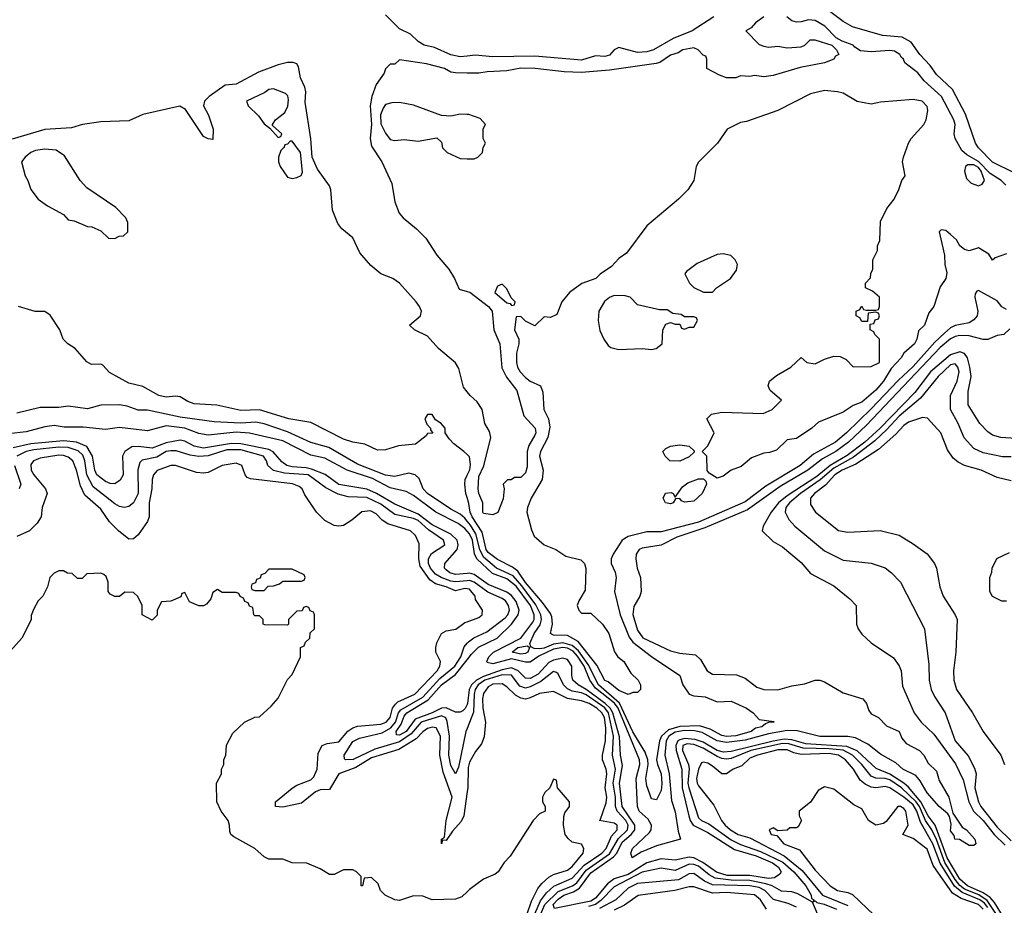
# Model space of a CAD drawing. Header units: inches. Extents: x 2348352 to 2479776, y 460422 to 613655.
# Tile 184 of 256: x 2378083 to 2382301, y 531466 to 535258. Entities that reach past the tile are written whole.
import ezdxf

# ---------------------------------------------------------------- set-up
doc = ezdxf.new("R2010")
doc.units = ezdxf.units.IN
doc.header["$MEASUREMENT"] = 0
doc.layers.add('C3573', color=7, linetype='Continuous')
doc.layers.add('C3583', color=7, linetype='Continuous')

msp = doc.modelspace()

# ---------------------------------------------------------------- linework, layer by layer
at = {"layer": 'C3573', "color": 4}
for points, elevation in [([(2380000, 535102.3), (2379970, 535098.8), (2379930, 535107.3), (2379859.1, 535139.1), (2379816, 535150), (2379790, 535165.7), (2379757, 535197), (2379710, 535219.7), (2379650, 535279.5)], 36), ([(2380000, 533665.1), (2379984.6, 533684.6), (2379964.5, 533764.5), (2379949.8, 533789.8), (2379876.2, 533850), (2379830, 533903.7), (2379774, 533930), (2379753.2, 533950), (2379799.6, 533990), (2379803.5, 534010), (2379796, 534030), (2379781.5, 534050), (2379710.5, 534130.5), (2379680.7, 534150), (2379629.8, 534169.8), (2379586.5, 534206.5), (2379539.8, 534259.8), (2379510, 534324.7), (2379462.8, 534362.8), (2379445.7, 534385.7), (2379422.3, 534442.3), (2379416.2, 534530), (2379410, 534547), (2379357.9, 534617.9), (2379335.2, 534670), (2379330, 534748.7), (2379305.2, 534905.2), (2379308.4, 534950), (2379304.4, 534970), (2379285.3, 535010), (2379276.8, 535056.8), (2379270, 535069.4), (2379254.9, 535074.9), (2379230, 535074.7), (2379190, 535064.7), (2379105.8, 535034.2), (2379010, 534983), (2378962.5, 534977.5), (2378894.8, 534930), (2378874.8, 534910), (2378871, 534890), (2378891, 534850), (2378912, 534790), (2378910, 534746), (2378890, 534748), (2378870, 534758), (2378793.6, 534873.6), (2378768.7, 534888.7), (2378610, 534852.3), (2378550, 534826), (2378430, 534821.6), (2378352, 534810), (2378304.7, 534795.3), (2378190, 534787.6), (2378050, 534747.3)], 44), ([(2380000, 535030.1), (2379950, 535031.5), (2379930, 535034), (2379902, 535050), (2379826, 535070), (2379710, 535086), (2379690, 535068), (2379670, 535068), (2379650, 535048), (2379644, 535030), (2379610, 534980.9), (2379591.3, 534930), (2379584.2, 534890), (2379590.1, 534810), (2379583.5, 534750), (2379590, 534717.3), (2379634.6, 534650), (2379677.7, 534557.7), (2379690, 534478), (2379708.4, 534430), (2379724.9, 534410), (2379783.1, 534363.1), (2379822.9, 534322.9), (2379870, 534250.4), (2379921.7, 534190), (2379945.7, 534150), (2379964.9, 534104.9), (2380000, 534095)], 44), ([(2380000, 534853), (2379970, 534853.2), (2379930, 534845.2), (2379890, 534848.7), (2379770, 534892.7), (2379710, 534904), (2379676.9, 534903.1), (2379650, 534895.3), (2379639.8, 534880.2), (2379628.8, 534851.2), (2379630, 534812), (2379650, 534772), (2379670, 534746), (2379690, 534741), (2379730, 534746), (2379790, 534738.8), (2379870, 534752), (2379890, 534734), (2379894, 534710), (2379914, 534690), (2379970, 534664.7), (2380000, 534663.3)], 48), ([(2380000, 533396), (2379986, 533410), (2379942, 533442), (2379923.1, 533463.1), (2379906, 533490), (2379906, 533510), (2379888, 533530), (2379864.7, 533544.7), (2379850, 533568), (2379830, 533568), (2379818, 533550), (2379826.4, 533526.4), (2379842, 533510), (2379842, 533502), (2379852.7, 533487.3), (2379830, 533486), (2379823.6, 533476.4), (2379778.8, 533441.2), (2379706.2, 533433.8), (2379650, 533416), (2379615.5, 533415.5), (2379560.9, 533440.9), (2379510, 533449.6), (2379470, 533462.4), (2379330, 533533.6), (2379235.3, 533550), (2379110, 533588.2), (2379030, 533584.7), (2378927.8, 533607.8), (2378830, 533614.3), (2378802.9, 533622.9), (2378770, 533643.7), (2378750, 533646.6), (2378710, 533642), (2378679, 533650), (2378610, 533687.6), (2378550, 533702), (2378467.5, 533747.5), (2378439.3, 533779.3), (2378430, 533784), (2378390, 533782.7), (2378370, 533793.2), (2378321.2, 533850), (2378289, 533870), (2378269, 533890), (2378255.3, 533930), (2378212.9, 533992.9), (2378190, 534008.7), (2378149.1, 534009.1), (2378078, 534030)], 48), ([(2380000, 533111.5), (2379990, 533123.5), (2379970, 533140.5), (2379930, 533162.4), (2379829.6, 533230), (2379811.6, 533250), (2379794, 533294), (2379777.2, 533310), (2379750, 533316.3), (2379690, 533302.4), (2379650, 533308.2), (2379530, 533355.1), (2379407, 533427), (2379330, 533448.5), (2379230, 533494.3), (2379130, 533528), (2379094.6, 533534.6), (2379030, 533531), (2378916.3, 533536.3), (2378770, 533556.9), (2378630, 533587), (2378590, 533586), (2378543.3, 533603.3), (2378510, 533609.6), (2378430, 533607.3), (2378372.7, 533592.7), (2378290, 533604), (2378250, 533597.2), (2378170, 533598), (2378070, 533574)], 52), ([(2380000, 533068.4), (2379990, 533080.3), (2379960.8, 533100.8), (2379865.1, 533150), (2379770, 533221.5), (2379738.2, 533238.2), (2379670, 533253.6), (2379594.2, 533294.2), (2379485.6, 533330), (2379390, 533380.4), (2379330, 533394.3), (2379210, 533455.5), (2379067.8, 533487.8), (2379010, 533492.5), (2378890, 533479.4), (2378850, 533487.1), (2378790, 533509.9), (2378710, 533519.3), (2378630, 533498), (2378510, 533512.8), (2378450, 533504.2), (2378354.3, 533514.3), (2378273.6, 533513.6), (2378230, 533520.5), (2378190, 533515.1), (2378110, 533493.1), (2378035.5, 533484.5)], 56), ([(2380000, 532887.2), (2379950, 532882.2), (2379925.1, 532890), (2379910, 532902.4), (2379902.4, 532910), (2379904.5, 532930), (2379956.8, 532990), (2379961.8, 533010), (2379956.8, 533030), (2379930, 533055.7), (2379850, 533096.1), (2379790, 533141.1), (2379690, 533183.8), (2379611.1, 533230), (2379570, 533248.2), (2379450, 533268.7), (2379391.6, 533311.6), (2379333.6, 533333.6), (2379310, 533339.6), (2379250, 533343.2), (2379227.3, 533350), (2379205.5, 533365.5), (2379168.5, 533408.5), (2379150, 533417.7), (2379030, 533443), (2378990, 533443.4), (2378870, 533423.2), (2378830, 533432.8), (2378790, 533453.8), (2378770, 533458.5), (2378710, 533447.2), (2378650, 533423.7), (2378590, 533431.5), (2378564, 533430), (2378534, 533410), (2378523.7, 533390), (2378525.7, 533310), (2378513.6, 533286.4), (2378490, 533271.2), (2378470, 533272.4), (2378450, 533280.4), (2378414, 533310), (2378404.8, 533330), (2378395, 533390), (2378370.5, 533430.5), (2378326.6, 533450), (2378270, 533454.7), (2378130, 533442), (2378055.4, 533424.6)], 64), ([(2380000, 532856.3), (2379950, 532851.2), (2379930, 532854.7), (2379887.8, 532870), (2379864.7, 532884.7), (2379842, 532910), (2379833.5, 532930), (2379833.7, 532950), (2379847.1, 532972.9), (2379903.7, 533010), (2379898.4, 533030), (2379834.3, 533074.3), (2379790, 533113.6), (2379770, 533122), (2379690, 533139.8), (2379630, 533184.2), (2379570, 533212.7), (2379490, 533216), (2379446.9, 533226.9), (2379393.9, 533253.9), (2379318.4, 533310), (2379217, 533317), (2379170, 533327.6), (2379146.3, 533350), (2379140.5, 533370), (2379127, 533390), (2379030, 533416.8), (2378970, 533416.1), (2378890, 533390.8), (2378850, 533387.8), (2378813.3, 533393.3), (2378753, 533413), (2378730, 533412.9), (2378710, 533409.7), (2378670, 533385.4), (2378607.4, 533372.6), (2378597.6, 533362.4), (2378588.9, 533331.1), (2378590, 533229), (2378570, 533189.3), (2378550, 533174.5), (2378530, 533169.5), (2378510, 533173.6), (2378490, 533185.6), (2378397.8, 533257.8), (2378370.8, 533310), (2378361.8, 533370), (2378353.3, 533393.3), (2378333, 533413), (2378290, 533427.3), (2378250, 533427.6), (2378143.1, 533416.9), (2378110.2, 533409.8), (2378070.4, 533390)], 68), ([(2380000, 532821.6), (2379990, 532823.5), (2379950, 532813.3), (2379910, 532830.6), (2379863.6, 532843.6), (2379840.3, 532860.4), (2379798.7, 532918.7), (2379792.7, 532950), (2379794.1, 533014.2), (2379778.4, 533050), (2379757.2, 533070), (2379659.2, 533099.2), (2379635.8, 533115.8), (2379610, 533142.9), (2379585.1, 533154.9), (2379548.5, 533151.5), (2379505.2, 533114.8), (2379470, 533093.2), (2379450, 533089.2), (2379430, 533093.2), (2379390, 533114), (2379354, 533150), (2379304.1, 533224.1), (2379293.2, 533250), (2379280.1, 533260.1), (2379251.1, 533271.1), (2379072.3, 533292.3), (2379058, 533298), (2379049.1, 533309.1), (2379034, 533350), (2379010, 533359.3), (2378950, 533349.4), (2378890, 533319.5), (2378870, 533316.2), (2378840.1, 533320.1), (2378750, 533349.6), (2378730, 533349.6), (2378671.8, 533328.2), (2378655.5, 533310), (2378650.4, 533290), (2378648.9, 533250), (2378638, 533190), (2378637, 533130), (2378630.3, 533110), (2378590, 533052.7), (2378570, 533035.1), (2378550, 533034.5), (2378506.6, 533070), (2378468.1, 533108.1), (2378430, 533162.9), (2378362, 533222), (2378343.1, 533263.1), (2378326.3, 533330), (2378310, 533369.3), (2378290, 533385.6), (2378270, 533393.1), (2378250, 533393.8), (2378170, 533380.5), (2378142.8, 533370), (2378130, 533354), (2378132.7, 533330), (2378143.1, 533310), (2378194, 533250), (2378200.7, 533230), (2378178.8, 533170), (2378174.8, 533130), (2378157.5, 533102.5), (2378124.7, 533070), (2378070, 533045.2)], 72), ([(2378060.3, 533350), (2378087.7, 533270), (2378081, 533250)], 68), ([(2380000, 533212), (2379994.7, 533230), (2379989, 533270), (2379991.5, 533290), (2380000, 533307.8)], 48), ([(2380000, 531524.8), (2379976.7, 531503.3), (2379950, 531492.7), (2379850, 531489.4), (2379810, 531505.2), (2379770, 531506.6), (2379710, 531487), (2379690, 531489.3), (2379649, 531510), (2379628.7, 531530), (2379618, 531558), (2379590, 531586), (2379558, 531582), (2379552, 531550), (2379546, 531550), (2379546, 531590), (2379526, 531610), (2379510, 531618), (2379470, 531618), (2379430, 531598), (2379410, 531598), (2379370, 531622), (2379312.7, 531647.3), (2379250, 531649), (2379210, 531664), (2379150, 531664), (2379130, 531674), (2379090, 531709), (2379000.2, 531760.2), (2378988, 531770), (2378983.1, 531783.1), (2378982, 531810), (2378975.3, 531830), (2378946, 531870), (2378928, 531910), (2378926, 531990), (2378948, 532030), (2378948, 532050), (2378958, 532070), (2378958, 532090), (2378966, 532110), (2378968.4, 532151.6), (2378996.4, 532203.6), (2379046, 532250), (2379090, 532272), (2379110, 532274), (2379160.4, 532319.6), (2379190, 532354), (2379230, 532434), (2379250, 532454), (2379286, 532530), (2379286, 532570), (2379302, 532578), (2379307.3, 532592.7), (2379326, 532610), (2379327.3, 532632.7), (2379346, 532650), (2379346, 532710), (2379342, 532722), (2379327.3, 532727.3), (2379322, 532742), (2379310, 532746), (2379298, 532742), (2379292.7, 532727.3), (2379270, 532726), (2379254, 532710), (2379234, 532690), (2379234, 532670), (2379230, 532666), (2379132.7, 532667.3), (2379126, 532670), (2379126, 532690), (2379110, 532706), (2379090, 532706), (2379086, 532710), (2379082, 532742), (2379067.3, 532747.3), (2379062, 532762), (2379047.3, 532767.3), (2379042, 532782), (2379028, 532788), (2379022, 532802), (2379010, 532806), (2378950, 532806), (2378930, 532818), (2378910, 532806), (2378902, 532778), (2378883.6, 532756.4), (2378870, 532748), (2378850, 532748.7), (2378810, 532766), (2378790, 532806), (2378778, 532802), (2378772.7, 532787.3), (2378730, 532768), (2378690, 532766), (2378672, 532730), (2378671.6, 532708.4), (2378650, 532688), (2378608, 532710), (2378608, 532750), (2378588.4, 532788.4), (2378570, 532806), (2378532.7, 532807.3), (2378510, 532788), (2378490, 532788), (2378470, 532798), (2378462, 532810), (2378462, 532850), (2378453.6, 532873.6), (2378443.1, 532883.1), (2378430, 532888.7), (2378370, 532886), (2378350, 532866), (2378330, 532866), (2378307.3, 532887.3), (2378288.4, 532888.4), (2378270, 532898), (2378250, 532898), (2378230, 532888), (2378212, 532870), (2378202, 532830), (2378182, 532790), (2378162, 532770), (2378143.6, 532736.4), (2378132.7, 532707.3), (2378131.6, 532688.4), (2378092, 532610), (2378043.6, 532556.4)], 76), ([(2380000, 531953.9), (2379985.3, 531850), (2379974.6, 531825.4), (2379936.7, 531783.3), (2379910, 531744), (2379894, 531746), (2379890, 531729.2), (2379889.4, 531750), (2379902, 531758), (2379909.7, 531830), (2379935.6, 531930), (2379896.8, 532036.8), (2379883.1, 532110), (2379885.1, 532190), (2379866.3, 532226.3), (2379850, 532229.4), (2379830, 532222.9), (2379810, 532209.5), (2379780.7, 532179.3), (2379706.7, 532133.3), (2379590, 532097.8), (2379523.5, 532056.5), (2379450.6, 532030), (2379410, 531962.7), (2379370, 531960.9), (2379350, 531952.7), (2379290, 531904.5), (2379210, 531887), (2379178, 531890), (2379179, 531910), (2379250, 531967.7), (2379270, 531980.5), (2379330, 532004), (2379343.3, 532016.7), (2379356.9, 532050), (2379361.6, 532118.4), (2379379, 532150), (2379400.5, 532159.5), (2379450, 532166), (2379488.5, 532211.5), (2379510, 532226.4), (2379530, 532233), (2379630, 532241.5), (2379652.8, 532250), (2379669.6, 532270), (2379680.4, 532310), (2379692.1, 532327.9), (2379702.8, 532337.2), (2379775.1, 532370), (2379871.2, 532470), (2379882.9, 532490), (2379886, 532510), (2379865.2, 532550), (2379866, 532570), (2379869.3, 532590), (2379889.6, 532630.4), (2379910, 532642), (2379951.3, 532648.7), (2379990, 532677.3), (2380000, 532680.9)], 72), ([(2380000, 532224.1), (2379994.6, 532210), (2379962.6, 532057.4), (2379950, 532029.5), (2379930, 532065.2), (2379920.7, 532110), (2379924.5, 532190), (2379914.1, 532254.1), (2379908.8, 532268.8), (2379890, 532277.4), (2379803.2, 532250), (2379760, 532200), (2379710, 532166.1), (2379604.3, 532135.7), (2379511.2, 532091.2), (2379479, 532090), (2379474.2, 532094.2), (2379472.8, 532110), (2379510, 532167.8), (2379538.6, 532181.4), (2379635.4, 532204.6), (2379673.4, 532226.6), (2379692.5, 532250), (2379705.9, 532290), (2379715.9, 532304.1), (2379810, 532357.4), (2379882.9, 532437.1), (2379946.2, 532490), (2379971.9, 532530), (2379987.3, 532572.7), (2380000, 532589)], 68), ([(2380000, 532326.7), (2379991.4, 532308.6), (2379980.7, 532299.3), (2379970, 532292.9), (2379950, 532292.8), (2379910, 532312.2), (2379890, 532309.9), (2379850, 532289.9), (2379776.4, 532263.6), (2379738.2, 532210), (2379710, 532195.4), (2379696.4, 532196.4), (2379695.4, 532210), (2379717.5, 532242.5), (2379730, 532276.5), (2379741.7, 532290), (2379833.2, 532346.8), (2379890, 532411), (2379950, 532454.3), (2380000, 532518)], 64)]:
    msp.add_lwpolyline(points, dxfattribs=dict(at, elevation=elevation))
for points, elevation in [([(2379170, 534962), (2379150, 534959), (2379133.2, 534946.8), (2379054, 534910), (2379062, 534890), (2379106.4, 534846.4), (2379130, 534812), (2379154, 534794), (2379190, 534754), (2379202, 534758), (2379206, 534770), (2379166, 534806), (2379166, 534810), (2379178, 534830), (2379218.6, 534861.4), (2379232.1, 534887.9), (2379234.8, 534914.8), (2379231.9, 534931.9), (2379222, 534942)], 48), ([(2379250, 534738), (2379242, 534738), (2379230, 534726), (2379218, 534722), (2379214, 534710), (2379211.1, 534708.9), (2379202, 534698), (2379191, 534670), (2379191, 534650), (2379198.8, 534630), (2379230, 534584.7), (2379250, 534578), (2379270, 534582), (2379288.4, 534591.6), (2379294, 534606), (2379285.2, 534690)], 48), ([(2378190, 534703.7), (2378150, 534698), (2378131.3, 534690), (2378106, 534670), (2378091.3, 534650), (2378106, 534590), (2378118, 534570), (2378131.1, 534531.1), (2378162, 534490), (2378202, 534462), (2378270, 534424.7), (2378290, 534402), (2378316.9, 534396.9), (2378372.7, 534372.7), (2378391.6, 534371.6), (2378430, 534354), (2378463.6, 534323.6), (2378490, 534322), (2378508.4, 534331.6), (2378527.3, 534332.7), (2378546, 534350), (2378546, 534390), (2378538, 534410), (2378494.6, 534454.6), (2378370, 534538), (2378342, 534570), (2378274.8, 534674.8), (2378239.3, 534699.3)], 48), ([(2379250, 532906), (2379150, 532906), (2379132.7, 532887.3), (2379118, 532882), (2379112.7, 532867.3), (2379098, 532862), (2379092.7, 532847.3), (2379078, 532842), (2379074, 532830), (2379078, 532818), (2379090, 532814), (2379130, 532814), (2379147.3, 532832.7), (2379170, 532834), (2379196.4, 532843.6), (2379210, 532854), (2379290, 532854), (2379302, 532858), (2379306, 532870), (2379302, 532882)], 76)]:
    msp.add_lwpolyline(points, close=True, dxfattribs=dict(at, elevation=elevation))
at = {"layer": 'C3583', "color": 4}
for points, elevation in [([(2382343.1, 534603.1), (2382250, 534649), (2382189.8, 534710), (2382177.3, 534730), (2382134.5, 534854.5), (2382079.3, 534959.3), (2382010, 535024.4), (2381982.3, 535062.3), (2381938.2, 535110), (2381901.5, 535161.5), (2381862.9, 535182.9), (2381779, 535190), (2381650, 535228), (2381609.7, 535250), (2381542, 535302)], 36), ([(2381056, 535270), (2380963.1, 535210), (2380882.3, 535177.7), (2380798.4, 535130), (2380770, 535121.1), (2380730, 535117.8), (2380650, 535139.3), (2380630, 535129.2), (2380610, 535106.3), (2380590, 535101.1), (2380550, 535103.5), (2380490, 535085.4), (2380290, 535102.3), (2380110, 535099.8), (2380033.8, 535106.2), (2380000, 535102.3)], 36), ([(2381271, 535270), (2381235.3, 535244.7), (2381216.9, 535223.1), (2381194, 535210), (2381250, 535152), (2381270, 535144.7), (2381290, 535141), (2381330, 535144.7), (2381370, 535138), (2381430, 535142), (2381446, 535150), (2381468.4, 535171.6), (2381488.4, 535171.6), (2381562, 535150), (2381582, 535130), (2381592, 535110), (2381578, 535102), (2381570, 535088.7), (2381530, 535074), (2381426.4, 535053.6), (2381310, 535019), (2381270, 535014), (2381230, 535019), (2381210, 535015.3), (2381170, 535018), (2381150.9, 535009.1), (2381110, 535009), (2381080.4, 535020.4), (2381026, 535050), (2381026, 535090), (2381022, 535102), (2381010, 535106), (2380988.7, 535130), (2380970, 535138), (2380922.8, 535130), (2380902.9, 535117.1), (2380870, 535107), (2380824.7, 535075.3), (2380808.6, 535071.4), (2380610, 535042.2), (2380490, 535032.7), (2380414.8, 535034.8), (2380290.3, 535049.7), (2380230, 535051.3), (2380170, 535038.9), (2380084.7, 535035.3), (2380050, 535028.7), (2380000, 535030.1)], 44), ([(2382307.6, 534550), (2382286.9, 534570), (2382239.9, 534599.9), (2382190, 534651), (2382139.5, 534679.5), (2382118.3, 534698.3), (2382089.5, 534750), (2382085.6, 534770), (2382089.7, 534810), (2382084.8, 534830), (2382031.4, 534930), (2381956.8, 534996.8), (2381930, 535031.1), (2381874, 535074), (2381869, 535090), (2381858.4, 535098.4), (2381853.6, 535110), (2381830, 535122.9), (2381810, 535127), (2381730, 535120.7), (2381684.7, 535124.7), (2381660.1, 535140.1), (2381653.2, 535150), (2381606, 535166), (2381580.1, 535180.1), (2381531.2, 535230), (2381490, 535255.6), (2381461.7, 535258.3), (2381430, 535248.7), (2381410, 535248), (2381390, 535253.2), (2381369, 535270)], 44), ([(2382310, 534255.3), (2382261, 534239), (2382250, 534229), (2382234.6, 534254.6), (2382190, 534282), (2382150, 534269.4), (2382130, 534274.5), (2382109.7, 534289.7), (2382095.1, 534315.1), (2382070, 534339), (2382050, 534355.3), (2382030, 534358), (2382022, 534350), (2382044, 534250), (2382046, 534210), (2382054, 534174), (2382050.5, 534150), (2382025.5, 534114.5), (2381999.3, 534030), (2381976.7, 534003.3), (2381958.8, 533950), (2381933.7, 533926.3), (2381926, 533890), (2381916.4, 533870), (2381870.6, 533830), (2381859.1, 533810), (2381815.6, 533764.4), (2381782.4, 533710), (2381750, 533671.8), (2381690, 533621.3), (2381653.1, 533606.9), (2381610, 533578.4), (2381504.7, 533535.3), (2381476, 533510), (2381410, 533465.2), (2381370, 533459), (2381324.5, 533415.5), (2381295.2, 533404.8), (2381270, 533402.7), (2381218, 533382), (2381174, 533346), (2381130, 533329.2), (2381095.9, 533304.1), (2381070, 533295.3), (2381036.4, 533316.4), (2381028.4, 533328.4), (2381026, 533390), (2381006, 533410), (2381030, 533434), (2381058, 533490), (2381026, 533550), (2381046, 533570), (2381090, 533578), (2381267.3, 533572.7), (2381306, 533590), (2381346, 533630), (2381298, 533670), (2381288.7, 533690), (2381295.3, 533710), (2381324.7, 533735.3), (2381386, 533770), (2381430, 533812), (2381454, 533790), (2381490, 533784.7), (2381530, 533804.7), (2381570, 533818), (2381596.9, 533816.9), (2381623.6, 533803.6), (2381652.7, 533772.7), (2381730, 533774), (2381766, 533790), (2381766, 533890), (2381746, 533910), (2381742, 533922), (2381726, 533930), (2381726, 533954), (2381742, 533958), (2381747.3, 533972.7), (2381762, 533978), (2381766, 533990), (2381762, 534002), (2381750, 534006), (2381718, 534002), (2381714, 533966), (2381690, 533966), (2381682, 533982), (2381666, 533990), (2381666, 534010), (2381682, 534018), (2381690, 534032), (2381698, 534018), (2381710, 534014), (2381750, 534014), (2381762, 534018), (2381766, 534030), (2381766, 534070), (2381736.4, 534096.4), (2381706, 534110), (2381706, 534130), (2381727.3, 534152.7), (2381728.4, 534171.6), (2381738, 534190), (2381738, 534230), (2381758, 534270), (2381758, 534290), (2381767.3, 534312.7), (2381770, 534394), (2381798, 534450), (2381828.7, 534490), (2381849.1, 534530.9), (2381862, 534570), (2381875.3, 534590), (2381864, 534650), (2381869, 534670), (2381889.6, 534730.4), (2381901.2, 534750), (2381956, 534810), (2381965.2, 534830), (2381973.2, 534870), (2381970, 534886), (2381949.1, 534909.1), (2381910, 534916), (2381770, 534905.2), (2381730, 534897.2), (2381670, 534908.7), (2381610, 534944), (2381586, 534950), (2381530, 534954.5), (2381470, 534940.9), (2381330, 534869), (2381196.9, 534823.1), (2381170, 534818), (2381114, 534790), (2381072, 534730), (2380990, 534648), (2380981, 534630), (2380971, 534570), (2380944.7, 534530), (2380904.7, 534490), (2380770, 534375.3), (2380682, 534258), (2380650, 534235.3), (2380618, 534202), (2380570, 534169), (2380550.4, 534149.6), (2380490.6, 534129.4), (2380438, 534090), (2380404.7, 534050), (2380383.6, 533996.4), (2380356.9, 533983.1), (2380330, 533986), (2380290, 533948), (2380250, 533968), (2380230, 533988), (2380210, 533986), (2380202, 533930), (2380221, 533890), (2380221, 533870), (2380211, 533830), (2380211, 533790), (2380216, 533770), (2380227.3, 533750), (2380250, 533726.8), (2380270, 533711.3), (2380314, 533690), (2380323.6, 533663.6), (2380327.7, 533590), (2380348.7, 533548.7), (2380354, 533514), (2380344.6, 533470), (2380313.7, 533410), (2380309, 533390), (2380324.6, 533330), (2380321.1, 533290), (2380274, 533210), (2380258.4, 533170), (2380255.8, 533150), (2380274.6, 533074.6), (2380286.3, 533046.3), (2380330, 533010.4), (2380378.8, 532990), (2380422, 532962), (2380486, 532946), (2380502, 532930), (2380508.5, 532908.5), (2380504.5, 532815.5), (2380478, 532770), (2380471.3, 532750), (2380478, 532730), (2380490, 532718), (2380530, 532718), (2380579.1, 532670), (2380606, 532630), (2380631.1, 532551.1), (2380644.7, 532530), (2380670.8, 532510.8), (2380701, 532461), (2380732, 532430), (2380742, 532410), (2380742, 532390), (2380730, 532378), (2380710, 532378), (2380690, 532368.7), (2380650, 532386), (2380603.9, 532423.9), (2380590, 532429.6), (2380555.2, 532495.2), (2380475.5, 532595.5), (2380430, 532621.1), (2380370, 532622.9), (2380357.2, 532630), (2380365.6, 532670), (2380362, 532702), (2380356.4, 532716.4), (2380322.3, 532762.3), (2380250, 532848.7), (2380216.7, 532896.7), (2380194, 532914), (2380130, 532946.6), (2380090, 532976.4), (2380081.1, 532990), (2380064.2, 533064.2), (2380021, 533130), (2380012.5, 533150), (2380007.3, 533187.3), (2380000, 533212)], 48), ([(2380000, 534663.3), (2380030, 534662), (2380046, 534670), (2380066, 534690), (2380068.4, 534711.6), (2380078, 534730), (2380068, 534750), (2380068.9, 534791.1), (2380078, 534810), (2380056, 534836), (2380007.1, 534852.9), (2380000, 534853)], 48), ([(2382310, 534017.2), (2382290, 534029), (2382270, 534054), (2382190, 534099), (2382183.5, 534096.5), (2382176, 534084), (2382174.8, 534070), (2382187.7, 534010), (2382184.9, 533990), (2382170, 533972.7), (2382150, 533960.7), (2382090, 533948.4), (2382070, 533938.3), (2382044.1, 533915.9), (2382002.3, 533877.7), (2381910, 533772.8), (2381845.9, 533714.1), (2381730, 533592.8), (2381624.9, 533490), (2381577.1, 533450), (2381482.6, 533397.4), (2381426.4, 533350), (2381279, 533261), (2381190, 533193.5), (2380990, 533107.2), (2380830, 533065.7), (2380770, 533065.4), (2380690, 533046), (2380664, 533030), (2380624.7, 532970), (2380616, 532950), (2380616, 532930), (2380633.2, 532893.2), (2380637.3, 532870), (2380630.7, 532810), (2380655.3, 532710), (2380694.2, 532614.2), (2380710, 532593.1), (2380790, 532532.2), (2380910.7, 532450.7), (2380922.8, 532410), (2380950.5, 532370.5), (2380970, 532363), (2381019.1, 532359.1), (2381070, 532338), (2381130, 532340.7), (2381196, 532310), (2381224.7, 532290), (2381250, 532262), (2381314, 532254), (2381314, 532250), (2381290.9, 532249.1), (2381276.9, 532243.1), (2381262, 532230), (2381235.2, 532224.8), (2381216, 532210), (2381150, 532192.8), (2381110, 532189.9), (2381090, 532193), (2381040.9, 532220.9), (2380994.3, 532234.3), (2380910, 532232.3), (2380862.4, 532217.5), (2380831.8, 532190), (2380824.2, 532170), (2380811.3, 532090), (2380814.6, 532070), (2380831.2, 532030), (2380833.4, 531986.6), (2380830, 531958), (2380810, 531918), (2380790, 531922), (2380770, 531978), (2380765.7, 532010), (2380775.6, 532070), (2380773.6, 532090), (2380761.7, 532121.7), (2380710, 532209.7), (2380652.2, 532332.2), (2380561.9, 532410), (2380517.9, 532497.9), (2380476, 532556), (2380450, 532579), (2380410, 532589.9), (2380370, 532584.1), (2380330, 532567.5), (2380310, 532564.6), (2380286.2, 532566.2), (2380272.5, 532572.5), (2380268, 532588), (2380287.3, 532630), (2380313.1, 532666.9), (2380318.6, 532690), (2380314.6, 532710), (2380293.2, 532753.3), (2380234.2, 532834.2), (2380196.5, 532876.5), (2380125.7, 532910), (2380070, 532956.8), (2380053.5, 532990), (2380036.9, 533056.9), (2380014.3, 533094.3), (2380000, 533111.5)], 52), ([(2380000, 534095), (2380011.7, 534091.7), (2380090.9, 534030.9), (2380107, 534010), (2380113.4, 533930), (2380140.3, 533870), (2380147.7, 533767.7), (2380168.1, 533728.1), (2380211.8, 533670), (2380242, 533562), (2380290.4, 533510), (2380293.7, 533490), (2380290, 533479), (2380264.4, 533435.6), (2380256.4, 533410), (2380256.3, 533343.7), (2380250, 533318), (2380230, 533298), (2380202, 533298), (2380188, 533288), (2380172, 533288), (2380154, 533270), (2380158, 533250), (2380153.2, 533206.8), (2380131, 533149), (2380110, 533138), (2380070, 533144), (2380066.6, 533150), (2380067, 533190), (2380050, 533229), (2380046.9, 533250), (2380050, 533302), (2380071.5, 533348.5), (2380101.3, 533470), (2380094.9, 533494.9), (2380075.6, 533530), (2380063.6, 533590), (2380042.3, 533622.3), (2380012, 533650), (2380000, 533665.1)], 44), ([(2382324.9, 533935.1), (2382298, 533910), (2382270, 533906), (2382230, 533889.3), (2382210, 533889.6), (2382150, 533904.1), (2382110, 533906), (2382090, 533901.2), (2382070, 533891.8), (2382025.9, 533854.1), (2381710, 533522.2), (2381633, 533450), (2381579.1, 533410), (2381522.2, 533377.8), (2381459, 533330), (2381340.5, 533259.5), (2381200.3, 533159.7), (2381017.5, 533082.5), (2380897.6, 533042.4), (2380830, 533007.8), (2380750, 532996.2), (2380736, 532990), (2380723.8, 532970), (2380722.4, 532950), (2380728.2, 532910), (2380741.6, 532870), (2380744.9, 532810), (2380739.1, 532790), (2380713.7, 532746.3), (2380708.9, 532711.1), (2380730, 532644), (2380752.3, 532612.3), (2380870, 532556.5), (2380910, 532546.7), (2380978.4, 532538.4), (2380999.3, 532519.3), (2381027.3, 532470), (2381050, 532456.3), (2381153.4, 532453.4), (2381190, 532438.8), (2381239.9, 532399.9), (2381270, 532390.4), (2381330, 532389), (2381390, 532406.7), (2381445.2, 532414.8), (2381490, 532430.4), (2381510, 532430.4), (2381530, 532423.1), (2381610, 532376), (2381694, 532350), (2381710.3, 532330.3), (2381719.9, 532299.9), (2381730, 532286), (2381762, 532270), (2381795.3, 532235.3), (2381850, 532210.4), (2381862, 532182), (2381879.8, 532159.8), (2381937.3, 532130), (2381955.5, 532110), (2381974.9, 532074.9), (2382010, 532041), (2382021.3, 532001.3), (2382063, 531930), (2382080.4, 531860.4), (2382120.7, 531800.7), (2382138, 531790), (2382174, 531750), (2382178, 531730), (2382170, 531722), (2382150, 531722), (2382108.9, 531748.9), (2382089.3, 531750), (2382085.2, 531765.2), (2382070, 531786), (2382073.6, 531813.6), (2382066.2, 531846.2), (2382058.7, 531858.7), (2382020.9, 531890), (2381970, 531947.8), (2381940.1, 532000.1), (2381921.6, 532021.6), (2381865.6, 532050), (2381836.4, 532076.4), (2381770, 532114), (2381715.9, 532155.9), (2381662.9, 532182.9), (2381630, 532189.2), (2381509.9, 532189.9), (2381413, 532213), (2381370, 532215), (2381290, 532200.9), (2381190, 532173.6), (2381110, 532163.2), (2381070, 532171.2), (2381006.9, 532206.9), (2380973.5, 532213.5), (2380930, 532214.5), (2380890, 532207.1), (2380863, 532190), (2380852.4, 532170), (2380846.7, 532110), (2380865.1, 532030), (2380875.6, 531915.6), (2380890, 531866), (2380903.2, 531783.2), (2380914, 531750), (2380810, 531721.8), (2380745.5, 531694.5), (2380706, 531670), (2380700.5, 531690), (2380707.7, 531710), (2380781.2, 531778.8), (2380787.8, 531790), (2380788.9, 531810), (2380775.1, 531835.1), (2380736.1, 531870), (2380728.9, 531890), (2380723.5, 532010), (2380738.7, 532070), (2380738.4, 532090), (2380645.9, 532310), (2380631.3, 532331.3), (2380550, 532395.7), (2380525.3, 532430), (2380500.2, 532490), (2380472.6, 532532.5), (2380453.9, 532553.9), (2380430, 532567.5), (2380410, 532570.9), (2380370, 532563.7), (2380307.1, 532532.9), (2380270, 532507.3), (2380250, 532507.1), (2380190, 532521.3), (2380110, 532500.2), (2380085.8, 532505.8), (2380083.5, 532510), (2380092.1, 532530), (2380112.6, 532550), (2380229.8, 532610), (2380281.6, 532678.4), (2380287.2, 532690), (2380286.4, 532710), (2380271.1, 532750), (2380210, 532833.3), (2380170, 532863.7), (2380107.7, 532887.7), (2380041.2, 532950), (2380031.1, 532971.1), (2380022.8, 533030), (2380010, 533056.4), (2380000, 533068.4)], 56), ([(2382350, 533465.1), (2382286, 533470), (2382250, 533479.3), (2382230, 533493.2), (2382195.1, 533530), (2382145.6, 533610), (2382146.2, 533666.2), (2382158.5, 533730), (2382153.5, 533770), (2382142.3, 533810), (2382130, 533829.6), (2382110, 533835.8), (2382070, 533823.2), (2381985, 533750), (2381917.2, 533662.8), (2381768.5, 533510), (2381703.5, 533450), (2381626.9, 533393.1), (2381554.8, 533350), (2381496.9, 533303.1), (2381370, 533220.2), (2381333, 533190), (2381301.8, 533150), (2381267.3, 533090), (2381262.8, 533070), (2381310, 533024), (2381350, 533000.7), (2381430, 532934.8), (2381470, 532886.8), (2381570, 532834.8), (2381638.5, 532778.5), (2381666, 532750), (2381667.7, 532670), (2381674, 532650), (2381690, 532626.8), (2381730, 532590.8), (2381826.4, 532526.4), (2381850, 532492), (2381858.8, 532470), (2381864.5, 532404.5), (2381914.4, 532290), (2381943.7, 532250), (2381999.3, 532199.3), (2382091.8, 532071.8), (2382123.8, 532003.8), (2382149.3, 531910), (2382169.2, 531870), (2382210.1, 531830.1), (2382256.9, 531770), (2382303.8, 531723.8)], 64), ([(2382330, 533387), (2382292.7, 533387.3), (2382210, 533404.2), (2382170, 533422), (2382128.3, 533468.3), (2382103.6, 533530), (2382069.6, 533590), (2382069.4, 533650), (2382098, 533710), (2382107.8, 533750), (2382101.6, 533770), (2382090, 533784.5), (2382070, 533781.3), (2382017.1, 533730), (2381942.2, 533637.8), (2381850, 533561.2), (2381797, 533503), (2381745.3, 533454.7), (2381654.1, 533385.9), (2381570, 533338.5), (2381511.5, 533288.5), (2381428.1, 533230), (2381380.3, 533190), (2381364.9, 533170), (2381362, 533150), (2381378, 533118), (2381402.8, 533090), (2381530, 532984.9), (2381610, 532944), (2381730, 532930.8), (2381790, 532910.8), (2381818, 532890), (2381856, 532850), (2381958.8, 532650), (2381977.5, 532497.5), (2381979.1, 532430), (2381987.7, 532390), (2382000.9, 532360.9), (2382047.3, 532290), (2382090, 532171.3), (2382146, 532106), (2382173, 532053), (2382179.3, 532030), (2382174.3, 531970), (2382190.2, 531910), (2382200.2, 531890), (2382270, 531801.7), (2382330, 531742)], 68), ([(2382330, 533283.7), (2382270, 533298), (2382202, 533330), (2382130, 533349.3), (2382103.3, 533363.3), (2382081.3, 533381.3), (2382057, 533417), (2382028.7, 533490), (2381972, 533552), (2381950, 533555.1), (2381890, 533534.5), (2381870, 533520.9), (2381836.2, 533483.8), (2381761.8, 533418.2), (2381665.1, 533354.9), (2381606.4, 533330), (2381575.3, 533310), (2381534.9, 533265.1), (2381488.2, 533230), (2381470.8, 533210), (2381470, 533182), (2381491.3, 533150), (2381590, 533071), (2381630, 533064), (2381769.3, 533070.7), (2381850, 533050.8), (2381910, 533014.8), (2381970, 532971), (2382001, 532930), (2382010.8, 532910), (2382024, 532830), (2382038.8, 532790), (2382090.5, 532710.5), (2382098.8, 532690), (2382093.4, 532550), (2382083, 532470), (2382084.9, 532430), (2382096.3, 532390), (2382164.9, 532290), (2382210.4, 532210.4), (2382285.5, 532110), (2382302, 532070)], 72), ([(2380000, 533307.8), (2380011.2, 533331.2), (2380014.5, 533354.5), (2380010, 533386), (2380000, 533396)], 48), ([(2382310, 532768), (2382290, 532768), (2382250, 532788), (2382238, 532810), (2382238, 532870), (2382247.3, 532892.7), (2382248, 532910), (2382268.9, 532951.1), (2382323.1, 532976.9)], 72), ([(2380000, 532518), (2380018.5, 532541.5), (2380047.9, 532572.1), (2380127.8, 532610), (2380190, 532670.3), (2380217.8, 532710), (2380223.1, 532730), (2380210, 532766.6), (2380190, 532792.4), (2380170, 532807.2), (2380090, 532840.6), (2380030, 532883.4), (2380010, 532888.2), (2380000, 532887.2)], 64), ([(2380000, 532589), (2380004.8, 532595.2), (2380028.7, 532611.3), (2380083.3, 532636.7), (2380163.1, 532696.9), (2380174.5, 532710), (2380181.5, 532730), (2380177.3, 532750), (2380164.2, 532770), (2380150, 532779.8), (2380087.6, 532807.6), (2380030, 532850.7), (2380010, 532857.3), (2380000, 532856.3)], 68), ([(2380000, 532680.9), (2380050, 532698.8), (2380064, 532710), (2380066, 532730), (2380035.9, 532775.9), (2380033.3, 532790), (2380010, 532819.7), (2380000, 532821.6)], 72), ([(2382296.4, 531416.4), (2382257.9, 531477.9), (2382239.4, 531499.4), (2382210, 531519.9), (2382142.2, 531550), (2382110, 531578), (2382055.4, 531670), (2382003.9, 531810), (2381974.3, 531850), (2381943.6, 531910), (2381890, 531972), (2381869.8, 531990), (2381810, 532028.1), (2381751.6, 532051.6), (2381670, 532128.2), (2381626.5, 532146.5), (2381450, 532157.7), (2381390, 532175.4), (2381357.8, 532177.8), (2381310.1, 532169.9), (2381130, 532124.7), (2381098.1, 532121.9), (2381070, 532129.9), (2381010, 532164.7), (2380976.8, 532176.8), (2380930, 532181.1), (2380910, 532175.6), (2380902.5, 532170), (2380893.2, 532150), (2380894.4, 532130), (2380919, 532050), (2380921.1, 531970), (2380948.8, 531850), (2380955, 531830), (2380968.4, 531810), (2381030, 531778.9), (2381145.2, 531705.2), (2381237.6, 531677.6), (2381307.9, 531647.9), (2381334, 531630), (2381344.9, 531610), (2381339.6, 531600.4), (2381315.5, 531584.5), (2381290, 531580.7), (2381210, 531594.5), (2381113.7, 531593.7), (2381068.1, 531608.1), (2381008.7, 531650), (2380970, 531669.9), (2380950, 531673), (2380890, 531660.3), (2380830, 531664.8), (2380770, 531649), (2380690, 531598.3), (2380630, 531580.2), (2380600.9, 531559.1), (2380550, 531497), (2380530, 531484.2), (2380373.2, 531453.2), (2380368.7, 531470), (2380390, 531492.8), (2380413.3, 531510), (2380455.2, 531524.8), (2380480.7, 531539.3), (2380530, 531605.7), (2380626.6, 531673.4), (2380641.1, 531690), (2380663.6, 531736.4), (2380702.3, 531770), (2380717.7, 531790), (2380718.4, 531810), (2380664.3, 531890), (2380652.2, 531990), (2380665.6, 532065.6), (2380656.5, 532110), (2380652.7, 532187.3), (2380623, 532290), (2380612.9, 532310), (2380591.5, 532330), (2380510, 532389.9), (2380474.7, 532410), (2380453, 532430), (2380448.4, 532450), (2380448.5, 532490), (2380430, 532519.3), (2380410, 532524.8), (2380370, 532516.2), (2380350, 532506.6), (2380303.2, 532456.8), (2380270, 532437.1), (2380250, 532438.7), (2380218.8, 532470), (2380190, 532482.6), (2380150, 532474.3), (2380070, 532446.6), (2380039.3, 532430), (2380017.7, 532410), (2380008.9, 532390), (2380001.6, 532330), (2380000, 532326.7)], 64), ([(2380315.2, 531430), (2380332.9, 531470), (2380390, 531526.2), (2380450.4, 531549.6), (2380470, 531562.3), (2380510, 531616.3), (2380610, 531686.6), (2380648.2, 531751.8), (2380687.2, 531790), (2380689.8, 531810), (2380679.9, 531830), (2380641.8, 531870), (2380635.2, 531890), (2380634.7, 531930), (2380625.6, 531990), (2380634.5, 532050), (2380622.9, 532110), (2380626.3, 532190), (2380605.3, 532290), (2380590, 532311.4), (2380510, 532367.2), (2380490, 532375.9), (2380450, 532383.2), (2380430, 532393.1), (2380412.1, 532410), (2380390, 532457.2), (2380382.9, 532462.9), (2380370, 532467.3), (2380315.8, 532424.2), (2380270, 532401.2), (2380250, 532396.8), (2380225, 532405), (2380190, 532451.7), (2380150, 532453.7), (2380075.8, 532430), (2380047.1, 532410), (2380034.3, 532390), (2380029, 532370), (2380026.7, 532293.3), (2380000, 532224.1)], 68), ([(2380289.9, 531430), (2380314.5, 531485.5), (2380340.2, 531519.8), (2380371, 531549), (2380450, 531582.2), (2380501.1, 531638.9), (2380576.4, 531690), (2380594.6, 531710), (2380618.2, 531761.8), (2380641.6, 531790), (2380642.7, 531810), (2380630, 531818.4), (2380566, 531830), (2380568.9, 531831.1), (2380594.8, 531905.2), (2380597.3, 531930), (2380590.8, 531970), (2380598, 532030), (2380594.8, 532050), (2380578.7, 532090), (2380578.9, 532110), (2380591.8, 532170), (2380593.2, 532226.8), (2380587.3, 532270), (2380576.8, 532290), (2380555.1, 532310), (2380522, 532330), (2380490, 532341.7), (2380430, 532352), (2380370, 532382), (2380310, 532374), (2380270, 532354.3), (2380250, 532349.6), (2380230, 532353.5), (2380206.1, 532366.1), (2380170, 532402), (2380150, 532414.7), (2380110, 532412.9), (2380090, 532401.6), (2380070, 532372.7), (2380065.5, 532350), (2380067.1, 532310), (2380078, 532250), (2380072.7, 532187.3), (2380061.6, 532158.4), (2380034.9, 532125.1), (2380010, 532079.3), (2380003.4, 532056.6), (2380002.3, 531970), (2380000, 531953.9)], 72), ([(2382279.1, 531410), (2382227.4, 531487.4), (2382191.1, 531511.1), (2382130, 531536.1), (2382110, 531551.7), (2382090, 531576.5), (2382045.5, 531650), (2382010, 531747.6), (2381990, 531789.8), (2381963.2, 531830), (2381937.8, 531890), (2381923, 531910), (2381860.3, 531970), (2381810, 532003.4), (2381790, 532009.8), (2381750, 532010.8), (2381730, 532018.9), (2381689.8, 532070), (2381649.9, 532109.9), (2381610.3, 532130.3), (2381550, 532136.7), (2381438.8, 532138.8), (2381377.8, 532157.8), (2381350, 532159.7), (2381214.4, 532130), (2381130, 532095), (2381110, 532092.3), (2381090, 532094.6), (2381070, 532103.2), (2381010, 532139.1), (2380970, 532155.7), (2380942.1, 532157.9), (2380922.8, 532150), (2380921.8, 532130), (2380947.6, 532070), (2380950.9, 532050.9), (2380944.6, 531990), (2380948.7, 531970), (2380990, 531841.6), (2381003, 531830), (2381035.2, 531815.2), (2381130, 531746.7), (2381170, 531726.8), (2381256.3, 531696.3), (2381351.8, 531651.8), (2381398.6, 531610), (2381450.2, 531550), (2381472.9, 531510), (2381474.9, 531494.9), (2381484.7, 531490), (2381482, 531482), (2381490, 531486), (2381498, 531478), (2381528.5, 531471.5), (2381582.4, 531450)], 68), ([(2382230, 531456.5), (2382215.1, 531475.1), (2382195, 531490), (2382120.6, 531520.6), (2382087.9, 531547.9), (2382026.4, 531646.4), (2381994.9, 531730), (2381941.8, 531821.8), (2381925.6, 531870), (2381910, 531896.8), (2381870, 531929.8), (2381810, 531969.7), (2381790, 531975), (2381750, 531969.7), (2381730, 531972.9), (2381704.6, 531984.6), (2381682.6, 532002.6), (2381654.3, 532050), (2381619.7, 532090), (2381590, 532109.8), (2381550, 532116.4), (2381430, 532112.2), (2381399.3, 532119.3), (2381370, 532132.3), (2381330, 532132), (2381242.8, 532110), (2381210, 532096), (2381176.1, 532063.9), (2381138.8, 532050), (2381110, 532029), (2381090, 532029), (2381050, 532062), (2381030, 532074.5), (2381010, 532079.3), (2381004.1, 532075.9), (2380990, 532049), (2380982.3, 532010), (2380984.6, 531990), (2380990, 531977.3), (2381055.8, 531895.8), (2381088.5, 531830), (2381104.9, 531810), (2381127, 531790), (2381160.5, 531770), (2381210, 531755.3), (2381358.1, 531678.1), (2381435.2, 531615.2), (2381522.3, 531510), (2381630, 531465)], 72), ([(2380257.2, 531430), (2380275.9, 531484.1), (2380302, 531538), (2380319.5, 531560.5), (2380350, 531587.4), (2380370, 531598), (2380430, 531616.4), (2380450, 531633), (2380496, 531690), (2380499, 531710), (2380490, 531728), (2380450, 531737.2), (2380431.9, 531751.9), (2380419.3, 531770), (2380412.7, 531810), (2380414, 531846), (2380418, 531862), (2380438, 531890), (2380438, 531910), (2380386, 531970), (2380382, 532002), (2380370, 532006), (2380354, 531970), (2380332, 531950), (2380322, 531930), (2380322, 531910), (2380334, 531890), (2380334, 531870), (2380310, 531858), (2380282, 531830), (2380183.5, 531676.5), (2380158, 531650), (2380132, 531610), (2380119.8, 531600.2), (2380070, 531578), (2380010, 531534), (2380000, 531524.8)], 76), ([(2382209.8, 531450), (2382189.7, 531470), (2382116.2, 531496.2), (2382078.7, 531518.7), (2381996.5, 531636.5), (2381970, 531707), (2381910, 531753.2), (2381866, 531770), (2381888.7, 531810), (2381879.3, 531870), (2381870, 531881.2), (2381855.3, 531890), (2381844.7, 531890), (2381794.4, 531825.6), (2381782.8, 531817.2), (2381750, 531809.2), (2381719, 531830), (2381690, 531879), (2381656.5, 531896.5), (2381570, 531964), (2381530, 531974), (2381502.5, 531957.5), (2381470, 531908), (2381422, 531870), (2381422, 531850), (2381432, 531830), (2381418, 531802), (2381410, 531798), (2381382, 531798), (2381370, 531788), (2381330, 531786), (2381310, 531798), (2381294, 531790), (2381302, 531770), (2381326, 531766), (2381356, 531730), (2381423.5, 531703.5), (2381490, 531617.3), (2381554.8, 531550), (2381586, 531530), (2381630, 531521.3), (2381650, 531512.7), (2381743.8, 531423.8)], 76), ([(2381500.4, 531430), (2381479.5, 531479.5), (2381415.9, 531515.9), (2381390, 531524.4), (2381346.6, 531526.6), (2381305.6, 531550), (2381278.8, 531558.8), (2381210, 531572.6), (2381130, 531573.5), (2381062.7, 531582.7), (2381036.4, 531596.4), (2380990, 531633.6), (2380970, 531641.8), (2380950, 531642), (2380890, 531615.3), (2380830, 531625.7), (2380750, 531607.7), (2380630, 531546), (2380572.8, 531487.2), (2380550.1, 531469.9), (2380519, 531461)], 68), ([(2381410, 531458.9), (2381374.8, 531474.8), (2381311.4, 531491.4), (2381275.1, 531530), (2381250, 531542.4), (2381210.2, 531549.8), (2381050, 531554.2), (2381016.3, 531570), (2380970, 531603.1), (2380950, 531601.7), (2380904.7, 531575.3), (2380730, 531559.8), (2380690, 531539.2), (2380637.1, 531490), (2380566.5, 531453.5)], 72), ([(2381282.4, 531450), (2381256.9, 531490), (2381230, 531512), (2381110, 531521.8), (2381050, 531518.4), (2380970, 531545.4), (2380950, 531545.4), (2380889.8, 531529.7), (2380731.5, 531508.4), (2380673.4, 531466.6), (2380630, 531445.5)], 76)]:
    msp.add_lwpolyline(points, dxfattribs=dict(at, elevation=elevation))
for points, elevation in [([(2382170, 534637.3), (2382143.6, 534636.4), (2382134.4, 534630), (2382130.3, 534610), (2382138.3, 534578.3), (2382158.6, 534558.5), (2382190, 534547.7), (2382205.8, 534554.2), (2382216.2, 534570), (2382201.8, 534610), (2382190, 534624.8)], 48), ([(2381096, 534256), (2381070, 534252.7), (2380985.2, 534214.8), (2380939.6, 534180.4), (2380932, 534170), (2380952, 534130), (2380970, 534112), (2381011.6, 534091.6), (2381050, 534092), (2381068, 534110), (2381128, 534150), (2381153.6, 534186.4), (2381158, 534210), (2381148, 534230), (2381128.9, 534248.9)], 52), ([(2380150, 534126), (2380130, 534118), (2380118, 534090), (2380170, 534046), (2380183.6, 534043.6), (2380190, 534034), (2380202, 534038), (2380206, 534050), (2380188, 534068), (2380170, 534106)], 48), ([(2380630, 534078), (2380610, 534069.2), (2380588.6, 534051.4), (2380564, 534010), (2380560.7, 533970), (2380567.5, 533927.5), (2380584.7, 533890), (2380603.5, 533863.5), (2380615.3, 533855.3), (2380650, 533846), (2380750, 533850.8), (2380790, 533846.8), (2380808.9, 533851.1), (2380835.3, 533870), (2380838, 533930), (2380850, 533954), (2380870, 533962), (2380890, 533954), (2380910, 533954), (2380918, 533938), (2380930, 533934), (2380950, 533942), (2380970, 533942), (2380986, 533970), (2380982, 533982), (2380970, 533986), (2380930, 533986), (2380916.4, 533996.4), (2380880.4, 534000.4), (2380856.4, 534016.4), (2380823.6, 534016.4), (2380730, 534038), (2380698, 534070), (2380676.5, 534076.5)], 52), ([(2380910, 533368.7), (2380868, 533370), (2380848, 533390), (2380838, 533410), (2380850, 533422), (2380870, 533432), (2380910, 533438), (2380950, 533432), (2380972.7, 533412.7), (2380972.7, 533407.3), (2380950, 533386)], 48), ([(2380930, 533193.2), (2380918, 533198), (2380910, 533208), (2380892.7, 533207.3), (2380882, 533190), (2380870, 533185.2), (2380849.4, 533189.4), (2380839, 533210), (2380849.4, 533230.6), (2380874, 533234), (2380882, 533230), (2380890, 533214), (2380922, 533258), (2380944.7, 533275.3), (2380990, 533292), (2381012, 533292), (2381022, 533282), (2381024.7, 533270), (2381006, 533230), (2380970, 533197.2)], 48), ([(2380230, 532541.4), (2380192.7, 532550), (2380217.2, 532570), (2380258, 532578), (2380266, 532570), (2380259.3, 532550), (2380250, 532544)], 52)]:
    msp.add_lwpolyline(points, close=True, dxfattribs=dict(at, elevation=elevation))

doc.saveas('drawing.dxf')
